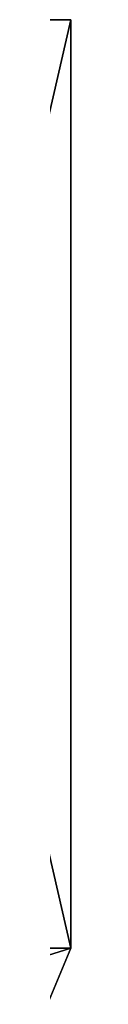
# Model space of a CAD drawing. Header units: metres. Extents: x -148 to 148, y -127 to 71.
# Tile 17 of 17: x 104.744 to 105, y 52.439 to 71. Entities that reach past the tile are written whole.
import ezdxf

# ---------------------------------------------------------------- set-up
doc = ezdxf.new("R2010")
doc.units = ezdxf.units.M
doc.layers.add('solid_26529930', color=7, linetype='CONTINUOUS')

msp = doc.modelspace()

# ---------------------------------------------------------------- linework, layer by layer
at = {"layer": 'solid_26529930'}
for points in [[(105, 71), (100.980568, 71, -15.000315), (45, 71)], [(49.019428, 71, 15.000315), (105, 71), (45, 71)], [(49.019428, 71, 15.000315), (100.980598, 71, 15.000267), (105, 71)], [(100.980774, 53.5, -14.999985), (100.980568, 71, -15.000315), (105, 71)], [(105, 53.5), (105, 71), (100.980598, 71, 15.000267)], [(100.980721, 53.5, 15.000075), (105, 53.5), (100.980598, 71, 15.000267)], [(100.980774, 53.5, -14.999985), (105, 71), (105, 53.5)], [(100.980721, 53.5, 15.000075), (104.560661, 52.439339), (105, 53.5)], [(101.633232, 52.439339, -12.82589), (100.980774, 53.5, -14.999985), (105, 53.5)], [(104.560661, 52.439339), (101.633232, 52.439339, -12.82589), (105, 53.5)]]:
    msp.add_3dface(points, dxfattribs=at)

doc.saveas('drawing.dxf')
